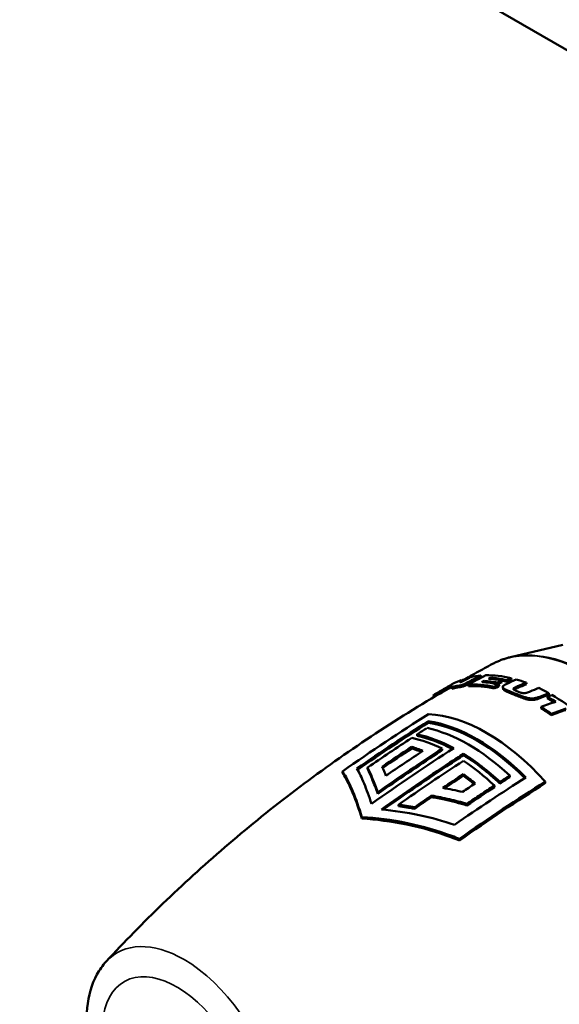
# Model space of a CAD drawing. Header units: millimetres. Extents: x 0 to 1891, y -60 to 594.
# Tile 90 of 118: x 701 to 716, y 181 to 208. Entities that reach past the tile are written whole.
import ezdxf

# ---------------------------------------------------------------- set-up
doc = ezdxf.new("R2010")
doc.units = ezdxf.units.MM
doc.layers.add('Sichtbar (ISO)', color=7, linetype='Continuous', lineweight=50)
doc.layers.add('Sichtbar schmal (ISO)', color=7, linetype='Continuous', lineweight=35)

msp = doc.modelspace()

# ---------------------------------------------------------------- linework, layer by layer
at = {"layer": 'Sichtbar (ISO)'}
for p, q in [((685.698, 225.014), (735.196, 196.438)), ((716.081, 191.046), (714.644, 190.709)), ((713.843, 190.157), (713.825, 190.203)), ((714.104, 190.113), (714.094, 190.145)), ((714.672, 190.09), (714.662, 190.135)), ((713.031, 189.837), (713.01, 189.881)), ((713.308, 190.036), (713.285, 190.081)), ((713.343, 189.9), (713.324, 189.945)), ((713.49, 189.913), (713.473, 189.958)), ((713.927, 190.019), (713.915, 190.056)), ((714.202, 189.849), (714.192, 189.893)), ((714.288, 189.965), (714.277, 190.01)), ((714.333, 189.911), (714.323, 189.956)), ((714.413, 190.024), (714.402, 190.069)), ((714.438, 189.838), (714.429, 189.883)), ((714.551, 190.033), (714.541, 190.078)), ((715.079, 189.966), (715.073, 190.01)), ((712.539, 189.615), (712.513, 189.656)), ((712.754, 189.733), (712.73, 189.777)), ((715.66, 189.585), (715.66, 189.626)), ((715.7, 189.678), (715.699, 189.719)), ((715.485, 189.3), (715.486, 189.34)), ((715.763, 189.115), (715.767, 189.153)), ((712.379, 188.948), (712.379, 188.905)), ((712.078, 188.588), (712.078, 188.545)), ((711.927, 188.242), (711.927, 188.2)), ((712.767, 188.193), (712.767, 188.152)), ((713.351, 188.053), (713.351, 188.012)), ((710.714, 187.674), (710.714, 187.63)), ((710.023, 187.569), (710.023, 187.523)), ((713.349, 187.493), (713.349, 187.451)), ((714.621, 187.452), (714.621, 187.409)), ((714.2, 187.179), (714.2, 187.136)), ((714.352, 187.278), (714.352, 187.235)), ((715.6, 187.288), (715.6, 187.243)), ((710.993, 186.994), (710.993, 186.952)), ((712.471, 186.903), (712.471, 186.862)), ((711.562, 186.651), (711.562, 186.609)), ((713.445, 186.677), (713.445, 186.634)), ((712.009, 186.584), (712.009, 186.542)), ((710.559, 186.312), (710.559, 186.271)), ((713.237, 185.713), (713.237, 185.668))]:
    msp.add_line(p, q, dxfattribs=at)
for centre, major_axis, ratio, start_param, end_param in [((721.086, 156.338), (19.648, 34.75), 0.76043, 0.870324, 0.879224), ((720.625, 155.822), (-20.934, -34.774), 0.754804, 4.018792, 4.034063), ((720.682, 155.683), (20.843, 34.907), 0.75519, 0.873956, 0.889184), ((719.452, 153.63), (23.211, 37.053), 0.718333, 0.873174, 0.887275), ((715.755, 185.209), (-2.73, 4.748), 0.5776, 6.022, 6.106895), ((715.755, 185.209), (-2.731, 4.747), 0.5778, 5.786203, 5.981011), ((715.616, 185.128), (-2.751, 4.736), 0.576589, 5.812859, 5.913205), ((715.66, 185.154), (-2.745, 4.74), 0.577016, 5.78899, 5.911925), ((718.238, 152.02), (-26.201, -37.573), 0.701137, 4.020662, 4.023957), ((721.26, 157.853), (-17.656, -33.724), 0.763782, 4.009486, 4.019147), ((721.337, 157.692), (17.558, 33.877), 0.764502, 0.865111, 0.873626), ((715.365, 184.983), (-2.789, 4.712), 0.575934, 6.036382, 6.134331), ((715.755, 185.209), (-2.73, 4.748), 0.577397, 6.192168, 6.283181), ((715.365, 184.983), (-2.763, 4.669), 0.575934, 6.036385, 6.134327), ((715.365, 184.984), (-2.785, 4.713), 0.574563, 5.790471, 5.992347), ((715.365, 184.984), (-2.76, 4.67), 0.574563, 5.790471, 5.992347), ((715.518, 185.072), (-2.764, 4.728), 0.575738, 5.815761, 5.916098), ((718.224, 152.223), (-26.011, -37.343), 0.701812, 4.029088, 4.032659), ((718.267, 152.111), (25.933, 37.448), 0.702038, 0.885297, 0.888861), ((718.425, 152.26), (-25.757, -37.473), 0.704168, 4.024249, 4.027647), ((718.469, 152.147), (25.679, 37.578), 0.704403, 0.880423, 0.883814), ((715.66, 185.154), (-2.72, 4.697), 0.577016, 5.788991, 5.829429), ((717.926, 151.763), (26.707, 37.644), 0.695989, 0.878583, 0.885651), ((718.276, 151.913), (26.127, 37.672), 0.701261, 0.877004, 0.880293), ((715.755, 185.209), (2.731, -4.747), 0.577971, 2.535455, 2.607133), ((717.691, 154.443), (-26.066, -33.817), 0.711732, 4.040664, 4.047383), ((717.71, 154.346), (26.014, 33.914), 0.711422, 0.897222, 0.903926), ((716.718, 154.445), (27.124, 33.218), 0.695988, 0.901325, 0.908059), ((715.755, 185.209), (2.732, -4.746), 0.57812, 2.372815, 2.444556), ((715.365, 184.984), (-2.789, 4.711), 0.577256, 6.227888, 6.306363), ((715.365, 184.984), (-2.764, 4.668), 0.577256, 6.227887, 6.283189), ((715.946, 155.552), (-27.388, -31.419), 0.688093, 4.051247, 4.05914), ((715.949, 155.471), (27.359, 31.506), 0.687413, 0.908334, 0.916209), ((715.664, 185.157), (2.742, -4.741), 0.57677, 2.296486, 2.355691), ((715.664, 185.157), (-2.718, 4.698), 0.57677, 5.448237, 5.497281), ((715.755, 185.209), (2.733, -4.746), 0.578244, 2.160185, 2.351069), ((715.365, 184.984), (-2.746, 4.679), 0.571777, 5.380756, 5.453412), ((715.067, 156.808), (27.556, 29.429), 0.677446, 0.920287, 0.932146), ((715.365, 184.984), (-2.771, 4.722), 0.571775, 5.380751, 5.453415), ((714.205, 157.035), (-28.171, -28.805), 0.660257, 4.060725, 4.07259), ((713.993, 184.192), (-2.714, 4.7), 0.57735, 5.065683, 5.929892), ((714.197, 156.963), (28.158, 28.888), 0.65932, 0.918182, 0.930017), ((714.554, 144.471), (-27.945, -48.403), 0.577358, 3.982837, 3.989657), ((713.489, 183.901), (-2.697, 4.671), 0.57735, 5.196252, 5.801653), ((713.724, 184.036), (2.705, -4.685), 0.57735, 1.998879, 2.715385), ((713.724, 184.036), (-2.68, 4.642), 0.57735, 5.144458, 5.860486), ((713.068, 183.658), (-2.679, 4.641), 0.57735, 5.57723, 5.803689), ((713.22, 183.745), (2.686, -4.652), 0.57735, 2.392457, 2.661318), ((713.22, 183.745), (-2.661, 4.609), 0.57735, 5.543641, 5.805871), ((714.819, 143.54), (28.469, 49.312), 0.577361, 0.85726, 0.877516), ((712.799, 183.502), (2.667, -4.619), 0.57735, 2.505867, 2.589548), ((715.564, 141.788), (-29.356, -50.846), 0.577349, 3.986815, 4.041447), ((714.819, 143.555), (28.436, 49.252), 0.57735, 0.85737, 0.877285), ((715.135, 142.567), (-29, -50.23), 0.577359, 3.997702, 4.022565), ((712.799, 183.502), (-2.642, 4.575), 0.57735, 5.659523, 5.733397), ((713.22, 183.745), (2.686, -4.652), 0.57735, 2.053412, 2.321609), ((713.22, 183.745), (-2.661, 4.609), 0.57735, 5.192063, 5.462876), ((715.982, 141.656), (-29.284, -50.721), 0.577351, 3.990606, 4.033914), ((713.068, 183.658), (-2.679, 4.641), 0.57735, 5.194233, 5.423492), ((716.25, 141.885), (29.023, 50.274), 0.577384, 0.856059, 0.869925), ((716.246, 141.928), (28.974, 50.184), 0.57735, 0.856155, 0.868856), ((712.799, 183.502), (2.667, -4.619), 0.57735, 2.122551, 2.209745), ((712.799, 183.502), (-2.642, 4.575), 0.57735, 5.269545, 5.349938), ((716.828, 143.127), (27.966, 48.44), 0.577359, 0.841204, 0.848018), ((716.567, 142.5), (-28.489, -49.348), 0.577373, 3.998852, 4.007547), ((716.234, 141.948), (28.998, 50.206), 0.577206, 0.877652, 0.888977), ((711.524, 180.845), (6.708, -2.375), 0.799938, 1.777108, 1.84125)]:
    msp.add_ellipse(centre, major_axis=major_axis, ratio=ratio, start_param=start_param, end_param=end_param, dxfattribs=at)
for points, knots in [([(714.15, 190.524), (714.181, 190.541), (714.213, 190.556), (714.276, 190.586), (714.308, 190.6), (714.373, 190.627), (714.406, 190.639), (714.473, 190.662), (714.507, 190.673), (714.575, 190.692), (714.609, 190.701), (714.644, 190.709)], [0.8041477, 0.8041477, 0.8041477, 0.8041477, 0.8349346, 0.8349346, 0.8657215, 0.8657215, 0.8965083, 0.8965083, 0.9272952, 0.9272952, 0.9580821, 0.9580821, 0.9580821, 0.9580821]), ([(714.15, 190.524), (714.077, 190.485), (714.003, 190.445), (713.855, 190.365), (713.782, 190.325), (713.635, 190.244), (713.561, 190.203), (713.425, 190.127), (713.361, 190.091), (713.298, 190.055)], [5.47903759, 5.47903759, 5.47903759, 5.47903759, 5.4825885, 5.4825885, 5.4861394, 5.4861394, 5.4896903, 5.4896903, 5.49276029, 5.49276029, 5.49276029, 5.49276029]), ([(714.094, 190.145), (714.085, 190.141), (714.076, 190.136), (714.057, 190.127), (714.048, 190.122), (714.039, 190.118)], [0.00000698, 0.00000698, 0.00000698, 0.00000698, 0.00690243, 0.00690243, 0.01379941, 0.01379941, 0.01379941, 0.01379941]), ([(713.01, 189.881), (713.01, 189.894), (713.011, 189.906), (713.015, 189.926), (713.017, 189.935), (713.021, 189.943)], [0.0000005, 0.0000005, 0.0000005, 0.0000005, 0.0572683, 0.0572683, 0.1145307, 0.1145307, 0.1145307, 0.1145307]), ([(713.285, 190.081), (713.28, 190.071), (713.276, 190.06), (713.268, 190.035), (713.265, 190.022), (713.263, 190.008)], [0.0000009, 0.0000009, 0.0000009, 0.0000009, 0.0531151, 0.0531151, 0.106226, 0.106226, 0.106226, 0.106226]), ([(713.915, 190.056), (713.904, 190.051), (713.894, 190.045), (713.873, 190.035), (713.862, 190.029), (713.851, 190.024)], [0.00000503, 0.00000503, 0.00000503, 0.00000503, 0.00797415, 0.00797415, 0.01594309, 0.01594309, 0.01594309, 0.01594309]), ([(713.851, 190.024), (713.928, 190.02), (714.005, 190.012), (714.163, 189.989), (714.242, 189.974), (714.323, 189.956)], [-0.1425336, -0.1425336, -0.1425336, -0.1425336, -0.0712693, -0.0712693, -0.000001, -0.000001, -0.000001, -0.000001]), ([(714.747, 189.72), (714.736, 189.724), (714.726, 189.728), (714.716, 189.732), (714.706, 189.736), (714.696, 189.74), (714.686, 189.744), (714.677, 189.748), (714.667, 189.751), (714.658, 189.755), (714.649, 189.759), (714.64, 189.762), (714.632, 189.766), (714.623, 189.769), (714.615, 189.772), (714.607, 189.776), (714.598, 189.779), (714.59, 189.782), (714.583, 189.786), (714.575, 189.789), (714.567, 189.792), (714.56, 189.795), (714.553, 189.798), (714.546, 189.801), (714.539, 189.804), (714.532, 189.807), (714.525, 189.81), (714.519, 189.813), (714.513, 189.816), (714.507, 189.819), (714.501, 189.822), (714.495, 189.825), (714.49, 189.828), (714.485, 189.831), (714.48, 189.834), (714.475, 189.836), (714.47, 189.839), (714.465, 189.842), (714.461, 189.845), (714.456, 189.848), (714.452, 189.851), (714.448, 189.855), (714.445, 189.858), (714.441, 189.861), (714.438, 189.865), (714.436, 189.868), (714.433, 189.872), (714.431, 189.875), (714.43, 189.879), (714.428, 189.883), (714.428, 189.887), (714.428, 189.891), (714.429, 189.896), (714.43, 189.9), (714.433, 189.904), (714.435, 189.909), (714.438, 189.913), (714.442, 189.917), (714.447, 189.921), (714.451, 189.926), (714.457, 189.93), (714.462, 189.934), (714.468, 189.938), (714.474, 189.942), (714.481, 189.946), (714.487, 189.95), (714.494, 189.954), (714.501, 189.958), (714.508, 189.962), (714.516, 189.965), (714.523, 189.969), (714.531, 189.973), (714.539, 189.976)], [0, 0, 0, 0, 0.041667, 0.041667, 0.041667, 0.083333, 0.083333, 0.083333, 0.125, 0.125, 0.125, 0.166667, 0.166667, 0.166667, 0.208333, 0.208333, 0.208333, 0.25, 0.25, 0.25, 0.291667, 0.291667, 0.291667, 0.333333, 0.333333, 0.333333, 0.375, 0.375, 0.375, 0.416667, 0.416667, 0.416667, 0.458333, 0.458333, 0.458333, 0.5, 0.5, 0.5, 0.541667, 0.541667, 0.541667, 0.583333, 0.583333, 0.583333, 0.625, 0.625, 0.625, 0.666667, 0.666667, 0.666667, 0.708333, 0.708333, 0.708333, 0.75, 0.75, 0.75, 0.791667, 0.791667, 0.791667, 0.833333, 0.833333, 0.833333, 0.875, 0.875, 0.875, 0.916667, 0.916667, 0.916667, 0.958333, 0.958333, 0.958333, 1, 1, 1, 1]), ([(714.438, 189.838), (714.438, 189.837), (714.438, 189.836), (714.439, 189.835), (714.44, 189.831), (714.442, 189.827), (714.444, 189.824), (714.447, 189.82), (714.45, 189.817), (714.453, 189.813), (714.457, 189.81), (714.461, 189.807), (714.465, 189.804), (714.469, 189.801), (714.474, 189.798), (714.478, 189.795), (714.483, 189.792), (714.488, 189.789), (714.493, 189.787), (714.498, 189.784), (714.503, 189.781), (714.509, 189.778), (714.515, 189.775), (714.521, 189.772), (714.527, 189.769), (714.533, 189.766), (714.54, 189.763), (714.546, 189.76), (714.553, 189.757), (714.56, 189.754), (714.567, 189.751), (714.575, 189.748), (714.582, 189.745), (714.59, 189.742), (714.598, 189.739), (714.605, 189.735), (714.614, 189.732), (714.622, 189.729), (714.63, 189.725), (714.639, 189.722), (714.647, 189.718), (714.656, 189.715), (714.665, 189.711), (714.674, 189.708), (714.683, 189.704), (714.693, 189.7), (714.702, 189.697), (714.712, 189.693), (714.722, 189.689), (714.732, 189.685), (714.742, 189.681), (714.752, 189.676)], [0.3217139, 0.3217139, 0.3217139, 0.3217139, 0.3333333, 0.3333333, 0.3333333, 0.375, 0.375, 0.375, 0.4166667, 0.4166667, 0.4166667, 0.4583333, 0.4583333, 0.4583333, 0.5, 0.5, 0.5, 0.5416667, 0.5416667, 0.5416667, 0.5833333, 0.5833333, 0.5833333, 0.625, 0.625, 0.625, 0.6666667, 0.6666667, 0.6666667, 0.7083333, 0.7083333, 0.7083333, 0.75, 0.75, 0.75, 0.7916667, 0.7916667, 0.7916667, 0.8333333, 0.8333333, 0.8333333, 0.875, 0.875, 0.875, 0.9166667, 0.9166667, 0.9166667, 0.9583333, 0.9583333, 0.9583333, 1, 1, 1, 1]), ([(714.836, 189.909), (714.829, 189.906), (714.823, 189.904), (714.817, 189.901), (714.811, 189.898), (714.806, 189.896), (714.8, 189.893), (714.795, 189.891), (714.789, 189.888), (714.784, 189.885), (714.779, 189.883), (714.774, 189.88), (714.769, 189.878), (714.764, 189.875), (714.76, 189.873), (714.756, 189.87), (714.751, 189.868), (714.747, 189.865), (714.744, 189.863), (714.74, 189.86), (714.737, 189.858), (714.734, 189.855), (714.731, 189.852), (714.729, 189.849), (714.727, 189.847), (714.725, 189.844), (714.724, 189.841), (714.724, 189.839), (714.723, 189.836), (714.724, 189.833), (714.724, 189.831), (714.725, 189.828), (714.727, 189.826), (714.728, 189.824), (714.73, 189.822), (714.732, 189.82), (714.734, 189.818), (714.736, 189.816), (714.738, 189.815), (714.741, 189.813), (714.743, 189.811), (714.745, 189.81), (714.748, 189.808), (714.75, 189.807), (714.753, 189.805), (714.755, 189.804), (714.758, 189.802), (714.76, 189.801), (714.763, 189.8), (714.766, 189.798), (714.768, 189.797), (714.771, 189.796), (714.773, 189.795), (714.776, 189.793), (714.779, 189.792), (714.781, 189.791), (714.784, 189.79), (714.787, 189.789), (714.789, 189.787), (714.792, 189.786), (714.795, 189.785), (714.797, 189.784), (714.8, 189.783), (714.803, 189.781), (714.806, 189.78), (714.808, 189.779), (714.811, 189.778), (714.814, 189.777), (714.817, 189.776), (714.819, 189.774), (714.822, 189.773), (714.825, 189.772), (714.828, 189.771), (714.831, 189.77), (714.834, 189.769), (714.836, 189.767), (714.839, 189.766), (714.842, 189.765), (714.845, 189.764)], [0, 0, 0, 0, 0.038462, 0.038462, 0.038462, 0.076923, 0.076923, 0.076923, 0.115385, 0.115385, 0.115385, 0.153846, 0.153846, 0.153846, 0.192308, 0.192308, 0.192308, 0.230769, 0.230769, 0.230769, 0.269231, 0.269231, 0.269231, 0.307692, 0.307692, 0.307692, 0.346154, 0.346154, 0.346154, 0.384615, 0.384615, 0.384615, 0.423077, 0.423077, 0.423077, 0.461538, 0.461538, 0.461538, 0.5, 0.5, 0.5, 0.538462, 0.538462, 0.538462, 0.576923, 0.576923, 0.576923, 0.615385, 0.615385, 0.615385, 0.653846, 0.653846, 0.653846, 0.692308, 0.692308, 0.692308, 0.730769, 0.730769, 0.730769, 0.769231, 0.769231, 0.769231, 0.807692, 0.807692, 0.807692, 0.846154, 0.846154, 0.846154, 0.884615, 0.884615, 0.884615, 0.923077, 0.923077, 0.923077, 0.961538, 0.961538, 0.961538, 1, 1, 1, 1]), ([(714.742, 189.812), (714.745, 189.814), (714.747, 189.817), (714.751, 189.819), (714.754, 189.821), (714.758, 189.824), (714.762, 189.826), (714.767, 189.829), (714.771, 189.831), (714.776, 189.834), (714.781, 189.836), (714.786, 189.839), (714.791, 189.842), (714.796, 189.844), (714.801, 189.847), (714.807, 189.849), (714.813, 189.852), (714.818, 189.854), (714.824, 189.857), (714.83, 189.86), (714.836, 189.862), (714.842, 189.865)], [0.7414676, 0.7414676, 0.7414676, 0.7414676, 0.7745845, 0.7745845, 0.7745845, 0.8121538, 0.8121538, 0.8121538, 0.849723, 0.849723, 0.849723, 0.8872923, 0.8872923, 0.8872923, 0.9248615, 0.9248615, 0.9248615, 0.9624308, 0.9624308, 0.9624308, 1, 1, 1, 1]), ([(712.601, 189.652), (711.907, 189.241), (711.225, 188.809), (709.894, 187.911), (709.244, 187.444), (707.985, 186.482), (707.374, 185.986), (706.197, 184.973), (705.63, 184.456), (704.544, 183.407), (704.024, 182.875), (703.529, 182.34)], [5.5041155, 5.5041155, 5.5041155, 5.5041155, 5.538263, 5.538263, 5.5724104, 5.5724104, 5.6065579, 5.6065579, 5.6407053, 5.6407053, 5.6748528, 5.6748528, 5.6748528, 5.6748528]), ([(715.424, 189.614), (715.411, 189.609), (715.398, 189.604), (715.384, 189.6), (715.371, 189.595), (715.357, 189.591), (715.343, 189.588), (715.329, 189.584), (715.314, 189.581), (715.299, 189.579), (715.284, 189.577), (715.269, 189.575), (715.253, 189.574), (715.238, 189.574), (715.223, 189.574), (715.208, 189.575), (715.193, 189.575), (715.178, 189.577), (715.164, 189.579), (715.149, 189.581), (715.135, 189.583), (715.122, 189.586), (715.108, 189.589), (715.095, 189.592), (715.082, 189.596), (715.069, 189.599), (715.056, 189.603), (715.043, 189.607), (715.03, 189.611), (715.017, 189.615), (715.005, 189.62), (714.993, 189.624), (714.98, 189.628), (714.968, 189.632), (714.956, 189.637), (714.945, 189.641), (714.933, 189.646), (714.921, 189.65), (714.909, 189.655), (714.897, 189.659), (714.886, 189.664), (714.874, 189.669), (714.862, 189.674), (714.85, 189.678), (714.837, 189.683), (714.825, 189.688), (714.812, 189.693), (714.8, 189.698), (714.787, 189.704), (714.774, 189.709), (714.76, 189.714), (714.747, 189.72)], [0, 0, 0, 0, 0.058824, 0.058824, 0.058824, 0.117647, 0.117647, 0.117647, 0.176471, 0.176471, 0.176471, 0.235294, 0.235294, 0.235294, 0.294118, 0.294118, 0.294118, 0.352941, 0.352941, 0.352941, 0.411765, 0.411765, 0.411765, 0.470588, 0.470588, 0.470588, 0.529412, 0.529412, 0.529412, 0.588235, 0.588235, 0.588235, 0.647059, 0.647059, 0.647059, 0.705882, 0.705882, 0.705882, 0.764706, 0.764706, 0.764706, 0.823529, 0.823529, 0.823529, 0.882353, 0.882353, 0.882353, 0.941176, 0.941176, 0.941176, 1, 1, 1, 1]), ([(714.752, 189.676), (714.766, 189.671), (714.779, 189.666), (714.792, 189.66), (714.805, 189.655), (714.818, 189.65), (714.83, 189.645), (714.842, 189.64), (714.854, 189.635), (714.866, 189.631), (714.878, 189.626), (714.89, 189.621), (714.902, 189.617), (714.913, 189.612), (714.925, 189.608), (714.937, 189.603), (714.948, 189.599), (714.96, 189.594), (714.972, 189.59), (714.984, 189.586), (714.996, 189.581), (715.008, 189.577), (715.021, 189.573), (715.033, 189.569), (715.046, 189.565), (715.059, 189.561), (715.071, 189.557), (715.084, 189.554), (715.098, 189.55), (715.111, 189.547), (715.124, 189.544), (715.138, 189.542), (715.152, 189.539), (715.166, 189.537), (715.18, 189.535), (715.195, 189.534), (715.21, 189.533), (715.225, 189.532), (715.24, 189.532), (715.255, 189.533), (715.27, 189.534), (715.286, 189.535), (715.301, 189.538), (715.316, 189.54), (715.33, 189.543), (715.344, 189.546), (715.359, 189.55), (715.372, 189.554), (715.386, 189.558), (715.399, 189.563), (715.412, 189.567), (715.425, 189.572)], [0, 0, 0, 0, 0.058824, 0.058824, 0.058824, 0.117647, 0.117647, 0.117647, 0.176471, 0.176471, 0.176471, 0.235294, 0.235294, 0.235294, 0.294118, 0.294118, 0.294118, 0.352941, 0.352941, 0.352941, 0.411765, 0.411765, 0.411765, 0.470588, 0.470588, 0.470588, 0.529412, 0.529412, 0.529412, 0.588235, 0.588235, 0.588235, 0.647059, 0.647059, 0.647059, 0.705882, 0.705882, 0.705882, 0.764706, 0.764706, 0.764706, 0.823529, 0.823529, 0.823529, 0.882353, 0.882353, 0.882353, 0.941176, 0.941176, 0.941176, 1, 1, 1, 1]), ([(714.845, 189.764), (714.853, 189.76), (714.861, 189.757), (714.869, 189.754), (714.877, 189.751), (714.884, 189.748), (714.891, 189.746), (714.898, 189.743), (714.905, 189.741), (714.911, 189.739), (714.918, 189.736), (714.925, 189.734), (714.931, 189.732), (714.938, 189.73), (714.945, 189.728), (714.951, 189.727), (714.958, 189.725), (714.965, 189.724), (714.972, 189.723), (714.98, 189.721), (714.987, 189.72), (714.995, 189.72), (715.003, 189.719), (715.011, 189.719), (715.019, 189.719), (715.027, 189.72), (715.035, 189.721), (715.043, 189.722), (715.051, 189.723), (715.059, 189.724), (715.067, 189.726), (715.075, 189.728), (715.082, 189.73), (715.089, 189.732), (715.097, 189.734), (715.104, 189.736), (715.111, 189.739), (715.119, 189.741), (715.126, 189.744), (715.133, 189.746), (715.141, 189.749), (715.149, 189.752), (715.157, 189.755), (715.165, 189.758), (715.173, 189.762), (715.182, 189.765)], [0, 0, 0, 0, 0.066667, 0.066667, 0.066667, 0.133333, 0.133333, 0.133333, 0.2, 0.2, 0.2, 0.266667, 0.266667, 0.266667, 0.333333, 0.333333, 0.333333, 0.4, 0.4, 0.4, 0.466667, 0.466667, 0.466667, 0.533333, 0.533333, 0.533333, 0.6, 0.6, 0.6, 0.666667, 0.666667, 0.666667, 0.733333, 0.733333, 0.733333, 0.8, 0.8, 0.8, 0.866667, 0.866667, 0.866667, 0.933333, 0.933333, 0.933333, 1, 1, 1, 1]), ([(715.66, 189.626), (715.681, 189.634), (715.701, 189.641), (715.742, 189.656), (715.762, 189.664), (715.783, 189.671)], [0.00000142, 0.00000142, 0.00000142, 0.00000142, 0.01452291, 0.01452291, 0.02904424, 0.02904424, 0.02904424, 0.02904424]), ([(711.927, 188.489), (711.724, 188.356), (711.522, 188.222), (711.118, 187.95), (710.916, 187.813), (710.714, 187.674)], [-0.3441653, -0.3441653, -0.3441653, -0.3441653, -0.1720834, -0.1720834, -0.0000018, -0.0000018, -0.0000018, -0.0000018]), ([(710.993, 186.994), (711.288, 187.201), (711.584, 187.404), (712.175, 187.804), (712.471, 188), (712.767, 188.193)], [-0.5036681, -0.5036681, -0.5036681, -0.5036681, -0.2518349, -0.2518349, -0.000001, -0.000001, -0.000001, -0.000001]), ([(710.993, 186.952), (711.542, 187.337), (712.09, 187.708), (712.676, 188.093), (712.722, 188.122), (712.767, 188.152)], [-5.8124989, -5.8124989, -5.8124989, -5.8124989, -5.3829624, -5.3829624, -5.3468888, -5.3468888, -5.3468888, -5.3468888]), ([(711.092, 186.521), (711.724, 186.969), (712.354, 187.4), (713.102, 187.891), (713.227, 187.973), (713.351, 188.053)], [-6.0124692, -6.0124692, -6.0124692, -6.0124692, -5.5182215, -5.5182215, -5.4189677, -5.4189677, -5.4189677, -5.4189677]), ([(711.143, 186.516), (711.762, 186.955), (712.38, 187.376), (713.111, 187.856), (713.231, 187.935), (713.351, 188.012)], [-5.9740444, -5.9740444, -5.9740444, -5.9740444, -5.4897119, -5.4897119, -5.3940719, -5.3940719, -5.3940719, -5.3940719]), ([(710.714, 187.674), (710.76, 187.582), (710.806, 187.479), (710.899, 187.252), (710.946, 187.128), (710.993, 186.994)], [-0.2881115, -0.2881115, -0.2881115, -0.2881115, -0.1440548, -0.1440548, -0.0000037, -0.0000037, -0.0000037, -0.0000037]), ([(711.22, 187.448), (711.203, 187.493), (711.185, 187.535), (711.149, 187.618), (711.132, 187.658), (711.114, 187.696)], [-0.1054868, -0.1054868, -0.1054868, -0.1054868, -0.052744, -0.052744, -0.000001, -0.000001, -0.000001, -0.000001]), ([(710.023, 187.569), (710.037, 187.549), (710.051, 187.527), (710.14, 187.385), (710.224, 187.217), (710.394, 186.805), (710.481, 186.561), (710.559, 186.312)], [1.1999124, 1.1999124, 1.1999124, 1.1999124, 1.2436561, 1.2436561, 1.4839478, 1.4839478, 1.7242395, 1.7242395, 1.7242395, 1.7242395]), ([(710.023, 187.523), (710.039, 187.501), (710.054, 187.477), (710.144, 187.333), (710.227, 187.167), (710.396, 186.759), (710.481, 186.517), (710.559, 186.271)], [-5.2834664, -5.2834664, -5.2834664, -5.2834664, -5.2346156, -5.2346156, -4.9967107, -4.9967107, -4.7588058, -4.7588058, -4.7588058, -4.7588058]), ([(710.823, 186.676), (710.757, 186.876), (710.687, 187.068), (710.55, 187.397), (710.484, 187.535), (710.422, 187.646)], [-1.6901973, -1.6901973, -1.6901973, -1.6901973, -1.4936841, -1.4936841, -1.303464, -1.303464, -1.303464, -1.303464]), ([(710.714, 187.63), (710.756, 187.547), (710.799, 187.452), (710.893, 187.227), (710.944, 187.093), (710.993, 186.952)], [-5.2151605, -5.2151605, -5.2151605, -5.2151605, -5.0915724, -5.0915724, -4.9489403, -4.9489403, -4.9489403, -4.9489403]), ([(713.445, 186.677), (713.571, 186.762), (713.697, 186.846), (713.949, 187.014), (714.075, 187.097), (714.2, 187.179)], [-0.2142228, -0.2142228, -0.2142228, -0.2142228, -0.1071119, -0.1071119, -0.000001, -0.000001, -0.000001, -0.000001]), ([(712.471, 186.903), (712.635, 186.874), (712.799, 186.841), (713.124, 186.766), (713.285, 186.723), (713.445, 186.677)], [-0.2007172, -0.2007172, -0.2007172, -0.2007172, -0.1001625, -0.1001625, -0.0000019, -0.0000019, -0.0000019, -0.0000019]), ([(712.471, 186.862), (712.589, 186.841), (712.707, 186.818), (713.035, 186.747), (713.243, 186.693), (713.445, 186.634)], [-1.5642481, -1.5642481, -1.5642481, -1.5642481, -1.4977224, -1.4977224, -1.3794362, -1.3794362, -1.3794362, -1.3794362]), ([(713.323, 187.002), (713.233, 187.024), (713.143, 187.044), (712.963, 187.081), (712.872, 187.098), (712.782, 187.114)], [-0.1109417, -0.1109417, -0.1109417, -0.1109417, -0.0554713, -0.0554713, -0.000001, -0.000001, -0.000001, -0.000001]), ([(713.105, 186.1), (712.797, 186.203), (712.467, 186.295), (711.782, 186.44), (711.426, 186.491), (711.092, 186.521)], [-5.2926166, -5.2926166, -5.2926166, -5.2926166, -5.1047, -5.1047, -4.9060333, -4.9060333, -4.9060333, -4.9060333]), ([(710.559, 186.312), (710.951, 186.289), (711.382, 186.235), (712.233, 186.056), (712.655, 185.933), (713.098, 185.768), (713.168, 185.741), (713.237, 185.713)], [4.8066049, 4.8066049, 4.8066049, 4.8066049, 5.0468966, 5.0468966, 5.2871883, 5.2871883, 5.330932, 5.330932, 5.330932, 5.330932]), ([(710.559, 186.271), (710.947, 186.248), (711.373, 186.194), (712.217, 186.018), (712.634, 185.896), (713.082, 185.729), (713.159, 185.699), (713.237, 185.668)], [-1.7072415, -1.7072415, -1.7072415, -1.7072415, -1.4693366, -1.4693366, -1.2314318, -1.2314318, -1.182581, -1.182581, -1.182581, -1.182581]), ([(707.157, 176.056), (706.919, 176.002), (706.67, 176), (706.134, 176.091), (705.847, 176.199), (705.267, 176.516), (704.975, 176.736), (704.43, 177.257), (704.178, 177.558), (703.734, 178.21), (703.544, 178.56), (703.24, 179.278), (703.127, 179.646), (702.993, 180.371), (702.972, 180.729), (703.038, 181.396), (703.124, 181.708), (703.344, 182.111), (703.429, 182.232), (703.529, 182.34)], [4.104072, 4.104072, 4.104072, 4.104072, 4.373086, 4.373086, 4.687288, 4.687288, 5.029044, 5.029044, 5.370696, 5.370696, 5.709358, 5.709358, 6.048492, 6.048492, 6.391013, 6.391013, 6.72957, 6.72957, 6.891518, 6.891518, 6.891518, 6.891518])]:
    msp.add_open_spline(points, degree=3, knots=knots, dxfattribs=at)
for points in [[(712.576, 189.695), (712.725, 189.783), (712.875, 189.871), (713.025, 189.957)], [(713.305, 190.03), (713.306, 190.032), (713.307, 190.034), (713.308, 190.036)], [(714.24, 189.974), (714.256, 189.971), (714.272, 189.968), (714.288, 189.965)], [(712.386, 189.143), (711.612, 188.655), (710.818, 188.128), (710.023, 187.569)], [(710.422, 187.646), (711.08, 188.102), (711.736, 188.538), (712.379, 188.948)], [(710.44, 187.614), (711.092, 188.066), (711.741, 188.498), (712.379, 188.905)], [(715.062, 187.402), (714.419, 186.992), (713.763, 186.557), (713.105, 186.1)], [(714.621, 187.409), (714.532, 187.351), (714.442, 187.293), (714.352, 187.235)], [(713.237, 185.713), (714.032, 186.272), (714.826, 186.8), (715.6, 187.288)], [(713.237, 185.668), (714.032, 186.227), (714.826, 186.755), (715.6, 187.243)], [(713.445, 186.634), (713.698, 186.804), (713.95, 186.972), (714.2, 187.136)], [(712.009, 186.542), (712.163, 186.65), (712.317, 186.756), (712.471, 186.862)], [(711.562, 186.609), (711.709, 186.591), (711.859, 186.569), (712.009, 186.542)]]:
    msp.add_open_spline(points, degree=3, dxfattribs=at)
at = {"layer": 'Sichtbar schmal (ISO)'}
for p, q in [((714.842, 189.865), (714.836, 189.909)), ((714.752, 189.676), (714.747, 189.72)), ((715.425, 189.572), (715.424, 189.614))]:
    msp.add_line(p, q, dxfattribs=at)
for centre, major_axis, start_param, end_param in [((716.839, 185.835), (-2.7, 4.676), 3.314277, 6.110501), ((716.802, 185.814), (-2.703, 4.682), 5.497787, 6.264436), ((705.668, 179.385), (-1.843, 3.192), 5.497764, 6.460251), ((705.668, 179.385), (1.843, -3.192), 6.10612, 8.639356), ((705.47, 179.271), (-1.451, 2.513), 5.038354, 10.669609)]:
    msp.add_ellipse(centre, major_axis=major_axis, ratio=0.57735, start_param=start_param, end_param=end_param, dxfattribs=at)

doc.saveas('drawing.dxf')
